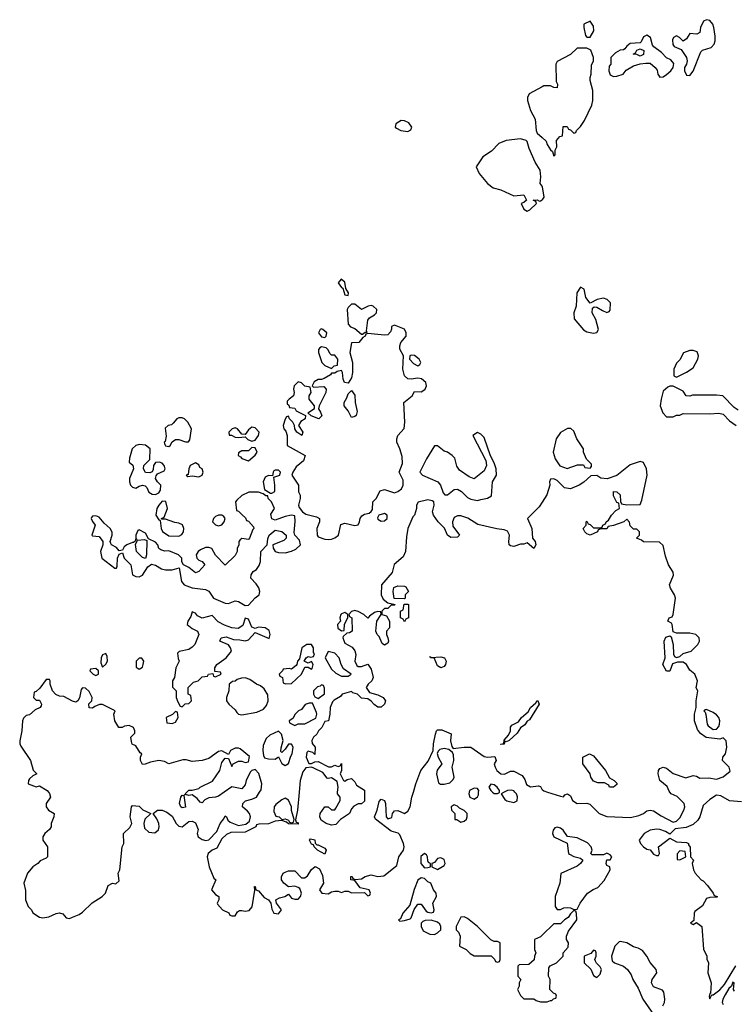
# Model space of a CAD drawing. Header units: inches. Extents: x 2221774 to 2440637, y 201306 to 357559.
# Tile 160 of 245: x 2376851 to 2381158, y 238720 to 244658. Entities that reach past the tile are written whole.
import ezdxf

# ---------------------------------------------------------------- set-up
doc = ezdxf.new("R2010")
doc.units = ezdxf.units.IN
doc.header["$MEASUREMENT"] = 0
for name, color, linetype in [('C3273', 7, 'Continuous'), ('C3274', 7, 'Continuous'), ('C3283', 7, 'Continuous'), ('C3284', 7, 'Continuous')]:
    doc.layers.add(name, color=color, linetype=linetype)

msp = doc.modelspace()

# ---------------------------------------------------------------- linework, layer by layer
at = {"layer": 'C3273', "color": 5, "elevation": 40}
for points in [[(2377023.5, 240000), (2377030.5, 239990.5), (2377036, 239970), (2377010.8, 239930), (2377010.8, 239910), (2377024.7, 239890), (2377058, 239870), (2377056, 239850), (2377040.7, 239810), (2377040.7, 239790), (2377030, 239774), (2377002.8, 239750), (2376991, 239730), (2376991, 239710), (2377018, 239670), (2377018, 239610), (2377010, 239602), (2376974.4, 239585.6), (2376961, 239570), (2376930.8, 239550), (2376897.3, 239510), (2376876, 239450), (2376886, 239406), (2376885.5, 239350), (2376902, 239310), (2376921, 239290), (2376930, 239272), (2376970, 239246), (2376990, 239241), (2377027.1, 239247.1), (2377070, 239266.8), (2377090.8, 239270.8), (2377110, 239264.7), (2377130, 239242), (2377150, 239238), (2377170, 239244.7), (2377210, 239261), (2377230, 239274.8), (2377287.6, 239332.4), (2377348.7, 239370), (2377368.7, 239390), (2377383.7, 239436.3), (2377410, 239451), (2377430, 239447.3), (2377450, 239464.7), (2377444, 239510), (2377454, 239530), (2377468.7, 239670), (2377478, 239690), (2377477.2, 239750), (2377514.2, 239785.8), (2377526, 239810), (2377516, 239850), (2377524, 239910), (2377530, 239918), (2377570, 239914), (2377592.8, 239892.8), (2377642, 239870), (2377604.1, 239835.9), (2377599.3, 239810), (2377602.8, 239782.8), (2377630, 239757.3), (2377666.3, 239753.7), (2377687.2, 239772.8), (2377692.3, 239790), (2377689.6, 239810), (2377677.7, 239837.7), (2377655.3, 239870), (2377682, 239890), (2377710, 239890.5), (2377738.4, 239878.4), (2377770, 239854.8), (2377793.4, 239810), (2377810, 239793.4), (2377830, 239790.6), (2377870, 239822), (2377890, 239824), (2377910, 239814.8), (2377926, 239774), (2377920.7, 239750), (2377927.3, 239730), (2377950, 239714), (2377972.9, 239707.1), (2377990, 239711), (2378038.9, 239761.1), (2378059, 239810), (2378082, 239838), (2378090, 239856), (2378098, 239850), (2378104.7, 239830), (2378118.5, 239818.5), (2378170, 239797.3), (2378214, 239806), (2378235.3, 239824.7), (2378242.7, 239850), (2378236, 239870), (2378224.8, 239884.8), (2378193.2, 239910), (2378196, 239930), (2378212, 239948), (2378250, 239957.1), (2378277.2, 239970), (2378296.8, 240000)], [(2378084.1, 240000), (2378050, 239976), (2378030, 239969.4), (2377990, 239966), (2377966.4, 239953.6), (2377950, 239934), (2377939, 239939), (2377921.2, 239961.2), (2377890, 239982.7), (2377870, 239979), (2377850, 239986), (2377842, 239982), (2377858.8, 240000)], [(2378535.3, 240000), (2378526, 239890), (2378512.7, 239832.7), (2378518, 239818), (2378530, 239814), (2378530, 239806), (2378470, 239808.7), (2378458, 239818), (2378430, 239828), (2378390, 239824), (2378350, 239809), (2378292.7, 239807.3), (2378278, 239802), (2378274, 239790), (2378210, 239759), (2378124, 239756), (2378096.9, 239743.1), (2378070, 239718), (2378038, 239662), (2378010, 239648.7), (2377986, 239630), (2377981, 239610), (2377992, 239550), (2378021, 239481), (2378032, 239470), (2378006, 239410), (2378030, 239382), (2378052, 239370), (2378052, 239350), (2378042, 239330), (2378043.6, 239323.6), (2378074, 239290), (2378111.6, 239271.6), (2378118, 239258), (2378130, 239254), (2378150, 239254), (2378163.1, 239276.9), (2378175.3, 239284.7), (2378190, 239286), (2378210, 239280.7), (2378234.2, 239285.8), (2378251.7, 239308.3), (2378268, 239408), (2378266, 239430), (2378270, 239431), (2378274, 239410), (2378290, 239404.7), (2378324.9, 239364.9), (2378351.3, 239350), (2378364.7, 239330), (2378370, 239294), (2378382, 239270), (2378410, 239264.7), (2378428, 239290), (2378398, 239330), (2378395.3, 239350), (2378417.5, 239362.5), (2378449.2, 239370.8), (2378470, 239384.7), (2378490, 239361), (2378510, 239354), (2378530, 239354), (2378543.7, 239370), (2378549.5, 239390), (2378538.4, 239418.4), (2378530, 239425.2), (2378510, 239433.2), (2378470, 239428), (2378442, 239450), (2378428, 239470), (2378428.7, 239488.7), (2378439, 239510), (2378450, 239517.3), (2378470, 239524), (2378510, 239524.7), (2378550, 239482), (2378570, 239482), (2378584.7, 239495.3), (2378610, 239532), (2378631.6, 239551.6), (2378656.9, 239536.9), (2378676.9, 239496.9), (2378682, 239450), (2378658, 239410), (2378671.1, 239391.1), (2378710, 239386.8), (2378730, 239398), (2378750, 239402), (2378770, 239402), (2378790, 239394), (2378810, 239402), (2378830, 239402), (2378850, 239392), (2378930, 239394), (2378950, 239374), (2378962, 239378), (2378966, 239390), (2378958, 239410), (2378902, 239422), (2378870, 239466), (2378846, 239470), (2378846, 239490), (2378854, 239490), (2378858, 239478), (2378872, 239472), (2378910, 239476.3), (2378933.2, 239490), (2378970, 239500.3), (2379010, 239490.3), (2379046.1, 239493.9), (2379123.7, 239556.3), (2379136.9, 239610), (2379165.1, 239650), (2379168.3, 239670), (2379163.5, 239690), (2379141.6, 239741.6), (2379132.3, 239752.3), (2379090, 239765.1), (2378996, 239836), (2378988.7, 239850), (2379006, 239890), (2379016.5, 239943.5), (2379030, 239957.3), (2379050.5, 239950), (2379055.5, 239930), (2379058.8, 239850), (2379070, 239838.8), (2379094, 239846), (2379098, 239870), (2379110, 239886.8), (2379130, 239888), (2379170, 239870.7), (2379190, 239884.7), (2379205.1, 239910), (2379215.1, 239970), (2379223.7, 240000)], [(2378930, 240000), (2378930, 239946), (2378911.6, 239928.4), (2378890, 239928), (2378865.4, 239914.6), (2378850, 239898), (2378838, 239870), (2378785.4, 239834.6), (2378756.3, 239803.7), (2378730, 239801.2), (2378698, 239810), (2378668.7, 239830), (2378659, 239850), (2378661.2, 239870), (2378690, 239911.3), (2378710, 239911), (2378730, 239892), (2378750, 239892), (2378757.2, 239902.8), (2378782, 239950), (2378782, 239970), (2378766, 239990), (2378766.9, 240000)], [(2379560, 240000), (2379558, 239990), (2379564.7, 239970), (2379590, 239958), (2379610, 239972), (2379616, 239984), (2379616.7, 240000)], [(2379701.3, 240000), (2379710, 239991.3), (2379730, 239992), (2379742, 239998), (2379742, 240000)], [(2379771.7, 240000), (2379752, 239990), (2379775.2, 239955.2), (2379786.2, 239946.2), (2379830, 239937.1), (2379850, 239946.8), (2379851.5, 239971.5), (2379844.5, 239990), (2379835.8, 240000)], [(2380000, 239136), (2379990, 239126), (2379954, 239110), (2379954, 239050), (2379962, 239030), (2379954, 239010), (2379952.7, 238987.3), (2379919.6, 238960.4), (2379862, 238958), (2379854, 238950), (2379854, 238890), (2379872, 238870), (2379862, 238850), (2379862, 238830), (2379852, 238810), (2379870, 238774), (2379890, 238754), (2379950, 238754), (2379963.6, 238743.6), (2379990, 238734), (2380000, 238734)]]:
    msp.add_lwpolyline(points, dxfattribs=at)
for points in [[(2377830, 239904), (2377822, 239910), (2377814, 239930), (2377822, 239970), (2377830, 239982), (2377839.6, 239979.6), (2377850, 239908.7)], [(2378450, 239962.7), (2378430, 239952.7), (2378395.3, 239924.7), (2378385.5, 239910), (2378382.5, 239882.5), (2378394.8, 239854.8), (2378414, 239850), (2378430, 239834), (2378450, 239838), (2378471.3, 239831.3), (2378478, 239818), (2378490, 239814), (2378502, 239818), (2378506, 239834), (2378489.5, 239889.5), (2378489.4, 239910), (2378471.9, 239951.9)], [(2379470, 239922), (2379452, 239910), (2379454, 239890), (2379474, 239870), (2379474, 239834), (2379486, 239834), (2379510, 239818), (2379530, 239824.7), (2379543.1, 239836.9), (2379548.7, 239850), (2379548, 239870), (2379530, 239888), (2379502, 239902), (2379490, 239914)], [(2378642, 239682), (2378650, 239682), (2378690, 239662), (2378698, 239650), (2378690, 239626), (2378646, 239650), (2378626, 239670), (2378622, 239682), (2378610, 239686), (2378598, 239710), (2378603.1, 239716.9), (2378630, 239711), (2378631.6, 239691.6)], [(2379290, 239628.7), (2379268, 239612), (2379267.7, 239570), (2379290, 239542.8), (2379310, 239546), (2379326, 239550), (2379326, 239570), (2379315.3, 239575.3), (2379310, 239586), (2379308.7, 239610), (2379302, 239622)], [(2379390, 239604), (2379370, 239599), (2379350, 239575.3), (2379334, 239570), (2379334, 239550), (2379370, 239532), (2379390, 239544.7), (2379410, 239558), (2379416, 239570), (2379410, 239594)], [(2379270, 239482.7), (2379250, 239469.3), (2379227.5, 239412.5), (2379201.4, 239318.6), (2379160.7, 239270), (2379145.4, 239234.6), (2379134, 239230), (2379142, 239222), (2379170, 239224.7), (2379204, 239236), (2379210, 239242), (2379229, 239291), (2379250, 239324.7), (2379270, 239324.7), (2379301.1, 239281.1), (2379310, 239274.8), (2379330, 239270.8), (2379344, 239276), (2379349.2, 239290), (2379340.9, 239330), (2379364, 239370), (2379361.2, 239390), (2379345.2, 239410), (2379328.7, 239450), (2379310, 239459.3), (2379290, 239479)], [(2379330, 239226.6), (2379294, 239226), (2379279.8, 239220.2), (2379271, 239210), (2379270.7, 239190), (2379283.4, 239163.4), (2379323, 239143), (2379350, 239141), (2379369.3, 239150.7), (2379388.7, 239170), (2379389, 239190), (2379384, 239204), (2379370, 239215.3)], [(2379530, 239248), (2379510, 239246), (2379482, 239190), (2379482, 239170), (2379495.3, 239155.3), (2379504.7, 239130), (2379502, 239070), (2379542, 239050), (2379566.4, 239026.4), (2379590, 239012), (2379691.6, 239011.6), (2379712.7, 238992.7), (2379718, 238978), (2379730, 238974), (2379742, 238978), (2379746, 238990), (2379746, 239090), (2379730, 239098), (2379710, 239098), (2379690, 239108), (2379610, 239188.7), (2379550, 239238)]]:
    msp.add_lwpolyline(points, close=True, dxfattribs=at)
at = {"layer": 'C3274', "color": 5, "elevation": 40}
for points in [[(2380000, 244252.5), (2379922, 244210), (2379911, 244189), (2379910.8, 244170), (2379928.9, 244110), (2379958.7, 244058.7), (2379964.7, 243990), (2379970, 243974), (2380000, 243946.7)], [(2380000, 243653), (2379988.7, 243670), (2379992.3, 243710), (2379987.3, 243750), (2379958.3, 243798.3), (2379921.1, 243881.1), (2379910, 243922.7), (2379903.7, 243930), (2379870, 243939.7), (2379782, 243930), (2379738, 243910), (2379694.4, 243865.6), (2379642, 243830), (2379602, 243770), (2379621, 243730), (2379670.5, 243670.5), (2379703.8, 243643.8), (2379750.7, 243630.7), (2379830, 243596), (2379890, 243602), (2379904.7, 243570), (2379890, 243555.3), (2379874, 243550), (2379890, 243514), (2379910, 243502), (2379926, 243510), (2379966, 243550), (2379962, 243562), (2379946, 243570), (2379970, 243572), (2379983.6, 243563.6), (2379990, 243564.7), (2380000, 243571.9)], [(2380000, 241749), (2379981, 241719), (2379912, 241650), (2379938, 241590), (2379941, 241530), (2379957.3, 241510), (2379962, 241490), (2379950, 241468), (2379910, 241502), (2379890, 241495.3), (2379870, 241495.3), (2379830, 241481.2), (2379810, 241484), (2379802, 241490), (2379799, 241510), (2379803.7, 241550), (2379790, 241572.7), (2379770, 241581.6), (2379726.8, 241586.8), (2379612.7, 241612.7), (2379551.9, 241651.9), (2379510, 241666.6), (2379490, 241666.6), (2379470, 241656), (2379460.4, 241630), (2379462.4, 241602.4), (2379502, 241550), (2379490, 241538), (2379450, 241535.3), (2379429.4, 241549.4), (2379411.9, 241591.9), (2379372.7, 241630), (2379344, 241670), (2379339, 241690), (2379348, 241730), (2379346, 241750), (2379336.4, 241756.4), (2379310, 241762), (2379251.6, 241748.4), (2379242, 241730), (2379242, 241710), (2379231.3, 241670), (2379220.7, 241659.3), (2379190.7, 241589.3), (2379181.4, 241538.6), (2379175.5, 241450), (2379162.5, 241417.5), (2379108.8, 241371.2), (2379096.7, 241323.3), (2379030.7, 241249.3), (2379028.7, 241188.7), (2379042.4, 241162.4), (2379070, 241142), (2379114, 241130), (2379110, 241126), (2379090, 241126), (2379070, 241106), (2379050, 241106), (2379034, 241090), (2379034, 241070), (2379062, 241062), (2379080.5, 241030), (2379079.1, 240990), (2379061, 240970), (2379061, 240950), (2379070.5, 240930.5), (2379074, 240910), (2379070, 240898), (2379050, 240885.2), (2379036, 240896), (2379018, 240938), (2379006, 240950), (2378998, 240970), (2379004, 241030), (2379028.7, 241070), (2379027.3, 241087.3), (2379010, 241088.7), (2378990, 241082), (2378959.6, 241060.4), (2378950, 241048), (2378926, 241070), (2378890, 241088.7), (2378870, 241094), (2378851.6, 241088.4), (2378834, 241070), (2378838, 241058), (2378852, 241050), (2378854, 240970), (2378839.6, 240960.4), (2378822, 240958), (2378801.4, 240938.6), (2378798.8, 240930), (2378810, 240898), (2378854.4, 240874.4), (2378870.7, 240850.7), (2378876, 240830), (2378871, 240790), (2378883.5, 240763.5), (2378890, 240758), (2378910, 240758), (2378950, 240772), (2378970, 240742), (2378980.5, 240690), (2378973, 240670), (2378950.7, 240650), (2378938.8, 240630), (2378959.8, 240599.8), (2379010, 240586.4), (2379042, 240570), (2379056.3, 240550), (2379050.6, 240529.4), (2379030, 240512.7), (2379010, 240512.7), (2378987, 240527), (2378970, 240548.7), (2378950, 240562), (2378910, 240566), (2378886, 240590), (2378858, 240598), (2378850, 240606), (2378794, 240590), (2378783.6, 240576.4), (2378746, 240554), (2378736.9, 240543.1), (2378722, 240510), (2378721, 240470), (2378712, 240430), (2378690, 240426), (2378671.3, 240390), (2378651.3, 240370), (2378642, 240350), (2378622, 240330), (2378612, 240310), (2378612.7, 240292.7), (2378630.8, 240270.8), (2378630, 240226), (2378618, 240238), (2378590, 240246), (2378582, 240238), (2378578, 240210), (2378592.7, 240172.7), (2378610, 240172), (2378630, 240182), (2378650, 240184.7), (2378712.7, 240152.7), (2378730, 240152), (2378750, 240162), (2378770, 240154), (2378782, 240158), (2378790, 240172), (2378791.3, 240130), (2378782, 240110), (2378802, 240070), (2378810, 240064.7), (2378824, 240076), (2378850, 240082), (2378870, 240062), (2378881.1, 240041.1), (2378930, 240011), (2378930, 240000)], [(2377858.8, 240000), (2377870, 240012), (2377890, 240011.3), (2377930, 240021), (2377939, 240030), (2378013.4, 240066.6), (2378058, 240130), (2378070, 240178), (2378090, 240204.7), (2378110, 240202), (2378130, 240154), (2378138, 240170), (2378170, 240186), (2378190, 240186), (2378210, 240178), (2378230, 240182), (2378235.1, 240215.1), (2378180.2, 240260.2), (2378170, 240265.2), (2378150, 240265.2), (2378122, 240250), (2378110, 240226), (2378068.4, 240248.4), (2378050, 240244), (2377990, 240202.7), (2377950, 240189.6), (2377890, 240184), (2377854.6, 240194.6), (2377834.6, 240194.6), (2377750, 240169.5), (2377723.7, 240183.7), (2377690, 240189.4), (2377638.8, 240181.2), (2377608, 240168), (2377590, 240166), (2377578, 240190), (2377578, 240210), (2377586, 240230), (2377576.4, 240236.4), (2377550, 240278), (2377529.2, 240289.2), (2377524.7, 240304.7), (2377521.2, 240330), (2377544, 240356), (2377545.2, 240370), (2377537.2, 240390), (2377510, 240402), (2377483.4, 240396.6), (2377468.7, 240388.7), (2377448.9, 240388.9), (2377424, 240430), (2377418, 240470), (2377426, 240490), (2377350, 240528), (2377332.7, 240527.3), (2377303.6, 240516.4), (2377290, 240506), (2377270, 240508), (2377268.4, 240531.6), (2377286, 240550), (2377288, 240570), (2377270, 240606), (2377247.3, 240627.3), (2377230, 240628), (2377222, 240618), (2377211.6, 240568.4), (2377202, 240550), (2377190, 240542), (2377170, 240548), (2377116.4, 240576.4), (2377090, 240578), (2377068.9, 240588.9), (2377048, 240610), (2377035.3, 240650), (2377035.3, 240670), (2377030, 240678), (2377010, 240678), (2376972.7, 240627.3), (2376950, 240606), (2376938, 240602), (2376934, 240570), (2376950, 240554), (2376970, 240554), (2376982, 240530), (2376979.6, 240520.4), (2376974, 240510), (2376944, 240496), (2376910, 240466), (2376890, 240461.2), (2376873.7, 240446.3), (2376867.7, 240430), (2376864, 240370), (2376850.9, 240309.1), (2376850.8, 240290), (2376856.8, 240276.8), (2376916, 240190), (2376931, 240131), (2376954, 240110), (2376930, 240098), (2376910, 240079), (2376904, 240070), (2376902.8, 240050), (2376950, 240031), (2376970, 240038), (2377016, 240010), (2377023.5, 240000)], [(2379223.7, 240000), (2379238, 240050), (2379269.6, 240130), (2379312.9, 240187.1), (2379343.7, 240250), (2379344.5, 240290), (2379356.9, 240350), (2379363.7, 240370), (2379370, 240374.9), (2379394.3, 240374.3), (2379451.1, 240351.1), (2379448, 240308), (2379454.8, 240274.8), (2379462.8, 240262.8), (2379530, 240271), (2379570, 240270.6), (2379650, 240213.4), (2379670, 240210.6), (2379714, 240214), (2379722, 240190), (2379711.3, 240170), (2379716, 240150), (2379726, 240130), (2379750, 240110.7), (2379772.3, 240107.7), (2379810, 240126), (2379830, 240126.8), (2379878.8, 240098.8), (2379895.2, 240075.2), (2379905.5, 240045.5), (2379930, 240031), (2379978, 240038), (2379990, 240034), (2379998, 240018), (2380000, 240016.1)], [(2378296.8, 240000), (2378306, 240014), (2378309.4, 240050), (2378292.7, 240112.7), (2378270, 240135.3), (2378250, 240129), (2378240.5, 240119.5), (2378216.3, 240070), (2378210, 240044), (2378190, 240019.5), (2378130, 240032.3), (2378084.1, 240000)], [(2378766.9, 240000), (2378769.5, 240030), (2378764, 240064), (2378730, 240086.6), (2378710, 240081.2), (2378703.7, 240083.7), (2378677.5, 240117.5), (2378624.1, 240144.1), (2378610, 240149.3), (2378574.8, 240145.2), (2378557.5, 240122.5), (2378541.3, 240070), (2378535.3, 240000)], [(2379616.7, 240000), (2379617.2, 240010), (2379610, 240022), (2379590, 240024), (2379562, 240010), (2379560, 240000)], [(2379742, 240000), (2379742, 240010), (2379728.7, 240030), (2379710, 240044), (2379690, 240048), (2379678, 240030), (2379691.3, 240010), (2379701.3, 240000)], [(2379835.8, 240000), (2379830, 240006.6), (2379812.3, 240012.3), (2379790.5, 240009.5), (2379771.7, 240000)]]:
    msp.add_lwpolyline(points, dxfattribs=at)
for points in [[(2379150, 244049.6), (2379118.8, 244030), (2379114.8, 244010), (2379122.8, 244002.8), (2379148.9, 243988.9), (2379190, 243982.4), (2379207.5, 243992.5), (2379214, 244010), (2379196.4, 244036.4), (2379170, 244047.8)], [(2378787.5, 243092.5), (2378770.8, 243070), (2378790, 243042.8), (2378798.5, 243038.5), (2378810, 242998), (2378830, 242994), (2378832.7, 243010), (2378816.5, 243036.5), (2378810, 243074)], [(2378870, 242942), (2378850, 242942), (2378830, 242922), (2378824.9, 242910), (2378830, 242822), (2378844.5, 242804.5), (2378870, 242796), (2378910, 242762), (2378918, 242762), (2378934, 242774), (2378946, 242774), (2378942, 242782), (2378950, 242844.7), (2378959.5, 242860.5), (2378990, 242878), (2379002, 242890), (2379004, 242910), (2378982, 242930), (2378970, 242934), (2378952, 242930), (2378910, 242909)], [(2379110, 242815.3), (2379092, 242808), (2379092, 242792), (2379085.4, 242774.6), (2379070, 242758), (2379050, 242755.3), (2378950, 242766), (2378938, 242762), (2378934, 242750), (2378919.6, 242740.4), (2378894, 242710), (2378850, 242708), (2378841.6, 242650), (2378856.3, 242590), (2378857.3, 242530), (2378850, 242498), (2378830, 242466), (2378808.7, 242470), (2378801.2, 242490), (2378797.2, 242530), (2378790, 242542), (2378763.6, 242536.4), (2378750, 242526), (2378730, 242526), (2378723.6, 242516.4), (2378686.4, 242493.6), (2378670, 242488), (2378650, 242488), (2378625.4, 242474.6), (2378614, 242450), (2378622, 242442), (2378684.7, 242444.7), (2378698, 242430), (2378696, 242410), (2378656, 242330), (2378651.3, 242310), (2378664.7, 242290), (2378671, 242269), (2378654, 242250), (2378608.4, 242268.4), (2378587.3, 242287.3), (2378627.3, 242312.7), (2378628, 242330), (2378595.3, 242370), (2378595.3, 242390), (2378608, 242410), (2378602, 242442), (2378570, 242448), (2378550, 242468), (2378530, 242474), (2378506, 242450), (2378501, 242430), (2378504.7, 242410), (2378502, 242390), (2378474, 242370), (2378463.6, 242356.4), (2378462, 242342), (2378472.7, 242332.7), (2378478, 242318), (2378510, 242314), (2378518, 242298), (2378574, 242270), (2378572, 242250), (2378545.4, 242234.6), (2378531.3, 242210), (2378558, 242170), (2378550.7, 242149.3), (2378522, 242170), (2378508.7, 242190), (2378508, 242210), (2378498, 242230), (2378478, 242250), (2378470, 242266), (2378458, 242262), (2378450, 242248), (2378438.8, 242210), (2378442.8, 242190), (2378455.5, 242175.5), (2378462, 242150), (2378462, 242090), (2378572, 242030), (2378562, 241998), (2378518, 241962), (2378498, 241930), (2378492, 241910), (2378532, 241850), (2378531.3, 241810), (2378542, 241790), (2378542, 241770), (2378531, 241730), (2378535.3, 241715.3), (2378556.3, 241690), (2378576.1, 241676.1), (2378639.5, 241659.5), (2378658, 241650), (2378658.8, 241630), (2378642.4, 241590), (2378643, 241550), (2378650, 241538.8), (2378690, 241524.9), (2378710, 241522), (2378730, 241525.5), (2378750, 241533), (2378772.3, 241550), (2378787.3, 241612.7), (2378810, 241622), (2378870, 241607.7), (2378890, 241612), (2378899, 241630), (2378902, 241650), (2378913.6, 241666.4), (2378930, 241676), (2378958, 241682), (2378970, 241691.3), (2378977, 241703), (2378979, 241750), (2378999.3, 241770), (2379024.1, 241815.9), (2379050, 241824.9), (2379110, 241804.9), (2379130, 241812.7), (2379151.2, 241828.8), (2379162.4, 241850), (2379161.7, 241881.7), (2379137.2, 241930), (2379158, 241982), (2379156, 242024), (2379142.7, 242070), (2379124, 242110), (2379124, 242130), (2379129.2, 242150), (2379167.2, 242192.8), (2379172, 242230), (2379165.2, 242350), (2379217.2, 242390), (2379230, 242414.8), (2379270, 242414), (2379280.9, 242419.1), (2379295.3, 242430), (2379302, 242450), (2379299, 242470), (2379271.9, 242491.9), (2379250, 242495.1), (2379210, 242489.3), (2379190, 242492.7), (2379169.4, 242509.4), (2379159.3, 242550), (2379164, 242630), (2379142.7, 242670), (2379141.2, 242690), (2379148.7, 242710), (2379179.3, 242750), (2379180.9, 242770), (2379170, 242792.3)], [(2378670, 242793.2), (2378662, 242790), (2378651.3, 242770), (2378670, 242744.7), (2378690, 242742), (2378698, 242750), (2378702, 242770), (2378678, 242790)], [(2378670, 242684), (2378660.7, 242679.3), (2378651, 242669), (2378650.8, 242650), (2378672, 242590), (2378690, 242572), (2378730, 242554), (2378746, 242570), (2378766, 242574), (2378768.7, 242610), (2378750, 242635.3), (2378730, 242635.3), (2378722, 242642), (2378708.9, 242668.9), (2378698, 242678)], [(2379210, 242634), (2379202, 242630), (2379201, 242610), (2379224.9, 242584.9), (2379250, 242570.8), (2379262, 242578), (2379269.2, 242590), (2379259.5, 242610), (2379230, 242632.3)], [(2378850, 242259), (2378830, 242298), (2378806, 242330), (2378806, 242350), (2378822.7, 242377.3), (2378830, 242402), (2378850, 242422), (2378870, 242394), (2378873.4, 242350), (2378885.4, 242294.6), (2378878, 242270), (2378870, 242264)], [(2377830, 242257), (2377810, 242256.2), (2377798.8, 242250), (2377776.3, 242223.7), (2377764.9, 242215.1), (2377744.7, 242210), (2377726.6, 242193.4), (2377734.4, 242145.6), (2377726.8, 242113.2), (2377722, 242110), (2377724.7, 242095.3), (2377730, 242088), (2377750, 242084.7), (2377758, 242090), (2377768.9, 242111.1), (2377790, 242126), (2377810, 242126), (2377850, 242111.3), (2377868, 242112), (2377876.4, 242123.6), (2377886, 242190), (2377865.2, 242230), (2377844, 242250)], [(2378250, 242201.2), (2378230, 242184), (2378210, 242155.3), (2378190, 242158), (2378164, 242190), (2378150, 242196.2), (2378131.3, 242190), (2378111.3, 242170), (2378112.7, 242152.7), (2378127.3, 242152.7), (2378150, 242140.7), (2378170, 242138), (2378210, 242142), (2378226, 242126), (2378250, 242116), (2378270, 242121), (2378289.4, 242150), (2378294.5, 242170), (2378270, 242197.2)], [(2379610, 242168), (2379582, 242150), (2379659.6, 241999.6), (2379664.7, 241970), (2379650, 241938), (2379590, 241888), (2379560.2, 241900.2), (2379500.9, 241940.9), (2379485.6, 241965.6), (2379472.9, 242012.9), (2379458, 242030), (2379428.9, 242048.9), (2379410, 242055.3), (2379370, 242088), (2379350, 242088), (2379302.8, 242010), (2379262, 241930), (2379278, 241910), (2379370.4, 241870.4), (2379386.8, 241850), (2379403.6, 241803.6), (2379412.7, 241792.7), (2379430, 241792), (2379470, 241824.7), (2379490, 241826.8), (2379513.4, 241813.4), (2379550, 241776), (2379570, 241766), (2379610, 241758), (2379630, 241764.7), (2379670, 241772), (2379694, 241786), (2379701.2, 241870), (2379724, 241910), (2379722, 241950), (2379710, 241986), (2379688, 242028), (2379650, 242138), (2379630, 242158)], [(2377570, 242096), (2377550, 242089.6), (2377528.5, 242070), (2377513.2, 242013.2), (2377511, 241990), (2377532.1, 241972.1), (2377537.1, 241950), (2377512.7, 241890), (2377512.4, 241870), (2377519.3, 241850), (2377530, 241839.3), (2377550, 241832.2), (2377570, 241844.9), (2377590, 241850.3), (2377607.5, 241847.5), (2377617.2, 241837.2), (2377630, 241808.5), (2377650, 241795.6), (2377670, 241794.9), (2377690, 241804), (2377698.8, 241821.2), (2377701.7, 241850), (2377681.3, 241870), (2377669.6, 241890), (2377672.6, 241907.4), (2377681.6, 241918.4), (2377722, 241938), (2377727.3, 241950), (2377721.3, 241970), (2377710, 241983.6), (2377694, 241990), (2377670, 241986.3), (2377656.9, 241970), (2377655.2, 241944.8), (2377648.9, 241931.1), (2377636, 241924), (2377610, 241927.8), (2377596.1, 241950), (2377599.2, 241970), (2377635.2, 242004.8), (2377636.2, 242070), (2377610, 242091.3)], [(2378250, 242078), (2378230, 242058), (2378190, 242058), (2378170, 242046), (2378167.7, 242030), (2378182, 242022), (2378190, 242011.3), (2378230, 241998), (2378270, 242031.3), (2378281.2, 242050), (2378270, 242075.3)], [(2377910, 241986), (2377879.1, 241970), (2377870.8, 241950), (2377866, 241914), (2377854, 241910), (2377863.6, 241903.6), (2377890, 241907.3), (2377930, 241900.7), (2377950, 241911.3), (2377956.2, 241930), (2377950, 241948.7), (2377937.2, 241957.2), (2377930, 241974)], [(2378410, 241942), (2378390, 241942), (2378383.5, 241936.5), (2378378, 241930), (2378374, 241906), (2378350, 241908.7), (2378330, 241898), (2378318.8, 241870), (2378325.4, 241825.4), (2378362, 241802), (2378370, 241802), (2378388, 241812), (2378389, 241850), (2378382, 241898), (2378418, 241910), (2378422, 241930)], [(2378290, 241808.7), (2378231.6, 241808.4), (2378190, 241788), (2378159.6, 241760.4), (2378152, 241750), (2378158, 241698), (2378170, 241694), (2378192.7, 241672.7), (2378212.7, 241652.7), (2378218, 241638), (2378230, 241634), (2378259.6, 241599.6), (2378262, 241590), (2378256, 241584), (2378236, 241530), (2378230, 241522), (2378190, 241528), (2378179.6, 241520.4), (2378172, 241510), (2378171.6, 241488.4), (2378162, 241470), (2378162, 241450), (2378150, 241426), (2378090, 241368), (2378030, 241428), (2378008.9, 241468.9), (2377990, 241475.3), (2377970, 241474), (2377940.3, 241459.7), (2377926.8, 241450), (2377914.8, 241430), (2377918.8, 241410), (2377930, 241398.8), (2377951.3, 241390), (2377966, 241370), (2377930.7, 241329.3), (2377910, 241321.2), (2377870, 241354), (2377838, 241370), (2377828.4, 241388.4), (2377828, 241410), (2377808, 241430), (2377750, 241454), (2377726.4, 241453.6), (2377700.7, 241460.7), (2377689.5, 241469.5), (2377683.7, 241490), (2377670, 241506), (2377627.3, 241527.3), (2377610, 241562), (2377570, 241582), (2377562, 241578), (2377550.8, 241550), (2377551.1, 241531.1), (2377558, 241522), (2377550, 241526), (2377547.1, 241512.9), (2377536, 241504), (2377530, 241505.2), (2377496, 241490), (2377481.4, 241478.6), (2377470, 241458), (2377450, 241455.3), (2377434.8, 241474.8), (2377404, 241490), (2377399.3, 241499.3), (2377396, 241510), (2377407.8, 241550), (2377407.6, 241567.6), (2377396, 241590), (2377360.8, 241620.8), (2377330, 241657.2), (2377310, 241666), (2377290, 241664), (2377284.4, 241655.6), (2377282, 241650), (2377290, 241631.3), (2377304.9, 241610), (2377286, 241550), (2377290, 241546), (2377330, 241540.7), (2377352, 241510), (2377351.3, 241490), (2377337.1, 241450), (2377346.7, 241410), (2377424.7, 241350), (2377434, 241350), (2377438.6, 241361.4), (2377440.9, 241410), (2377450, 241434), (2377470, 241442), (2377480.7, 241410), (2377520.5, 241370), (2377531, 241310), (2377550, 241299.1), (2377570, 241298), (2377591.5, 241308.5), (2377622.7, 241357.3), (2377646, 241374), (2377670, 241368.2), (2377705.4, 241345.4), (2377730, 241340.4), (2377770, 241340.7), (2377811.6, 241351.6), (2377826.8, 241270), (2377842, 241250), (2377890, 241230.7), (2377970, 241222), (2377991.1, 241211.1), (2378018.8, 241170), (2378090, 241139.1), (2378110, 241137.1), (2378150, 241152.7), (2378170, 241148.4), (2378210, 241124.4), (2378230, 241127.7), (2378270, 241170.6), (2378295.1, 241190), (2378298, 241210), (2378291.7, 241231.7), (2378276.6, 241256.6), (2378244, 241290), (2378245.2, 241310), (2378259, 241330), (2378278.4, 241341.6), (2378294.7, 241365.3), (2378301.3, 241390), (2378304.5, 241450), (2378342, 241490), (2378346, 241526), (2378354.5, 241550), (2378390, 241579.3), (2378430, 241572), (2378457.1, 241550), (2378456.4, 241530), (2378443.6, 241516.4), (2378376, 241490), (2378378.8, 241470), (2378390, 241451.3), (2378410, 241444), (2378450, 241443), (2378490, 241452.4), (2378515.4, 241464.6), (2378542.9, 241490), (2378538.2, 241518.2), (2378509.4, 241550), (2378504.4, 241564.4), (2378512, 241632), (2378510, 241666), (2378490, 241669), (2378450, 241662), (2378390, 241639), (2378370, 241648), (2378365.2, 241674.8), (2378386, 241710), (2378368, 241750), (2378348, 241770), (2378346, 241786), (2378334, 241786), (2378319, 241799)], [(2377710, 241753.2), (2377689, 241731), (2377677.6, 241710), (2377670.7, 241670.7), (2377690, 241642), (2377698, 241638), (2377702.8, 241590), (2377710.6, 241570.6), (2377750, 241544.9), (2377810, 241542.8), (2377827.2, 241552.8), (2377838, 241570), (2377839.5, 241590), (2377831.4, 241611.4), (2377810, 241622), (2377784.9, 241624.9), (2377730, 241645.2), (2377706, 241646), (2377706, 241650), (2377722, 241658), (2377741.6, 241710), (2377731.4, 241751.4)], [(2378070, 241668.7), (2378050, 241668.7), (2378030, 241662), (2378018, 241650), (2378012, 241630), (2378031.1, 241611.1), (2378050, 241604.7), (2378070, 241611.3), (2378084, 241630), (2378088.7, 241650), (2378082, 241662)], [(2379050, 241679.5), (2379016, 241670), (2379007.3, 241652.7), (2379010, 241644.7), (2379030, 241634), (2379050, 241636.3), (2379066, 241650), (2379065.2, 241670)], [(2377610, 241409.2), (2377590, 241414), (2377555.1, 241450), (2377548, 241492), (2377560.2, 241519.8), (2377603.6, 241523.6), (2377616.9, 241516.9), (2377616, 241430)], [(2379170, 241166), (2379108, 241168), (2379102.7, 241210), (2379106.8, 241233.2), (2379130, 241242.8), (2379170, 241242), (2379178, 241238), (2379194, 241210), (2379174, 241190), (2379174, 241170)], [(2379170, 241026), (2379162, 241042), (2379146, 241050), (2379146, 241090), (2379162, 241098), (2379167.3, 241132.7), (2379190, 241134), (2379194, 241130), (2379194, 241050), (2379178, 241042)], [(2377890, 241086), (2377882, 241058), (2377864.7, 241030), (2377861, 241010), (2377890, 240986), (2377922, 240970), (2377931.3, 240950), (2377906, 240890), (2377890, 240874), (2377870, 240859), (2377812, 240848), (2377802, 240838), (2377805.4, 240805.4), (2377812, 240790), (2377792, 240750), (2377784.7, 240690), (2377772, 240670), (2377772.7, 240632.7), (2377794, 240610), (2377794, 240570), (2377803.6, 240543.6), (2377818, 240518), (2377830, 240514), (2377847.3, 240532.7), (2377870, 240534), (2377886, 240550), (2377882, 240582), (2377866, 240590), (2377866, 240630), (2377898, 240662), (2377926, 240670), (2377950, 240694), (2377982, 240698), (2377988.4, 240711.6), (2378014, 240714), (2378018, 240698), (2378030, 240694), (2378066, 240710), (2378062, 240722), (2378026, 240726), (2378026, 240750), (2378038, 240770), (2378095.3, 240810), (2378128, 240850), (2378122, 240870), (2378110, 240888), (2378058, 240910), (2378066, 240930), (2378095.3, 240935.3), (2378139.6, 240919.6), (2378178, 240918), (2378210, 240911), (2378230, 240918), (2378270, 240962), (2378354, 240926), (2378360.9, 240950), (2378355.1, 240975.1), (2378330, 240989.3), (2378290, 240994), (2378270, 240986), (2378250, 240995.3), (2378230, 241042), (2378210, 241048), (2378195.8, 241004.2), (2378166.8, 240986.8), (2378130, 240991.2), (2378086.2, 241006.2), (2378047.2, 241027.2), (2378010, 241064), (2377950, 241049), (2377922, 241062), (2377910, 241079)], [(2378810, 241082), (2378790, 241075.3), (2378786.8, 241070), (2378781, 241050), (2378784.7, 241030), (2378767.3, 241010), (2378767.9, 240987.9), (2378790, 240972), (2378806, 240974), (2378808, 241012), (2378828, 241050), (2378828, 241070)], [(2378582, 240890), (2378551, 240870), (2378536.9, 240803.1), (2378524.7, 240790), (2378522, 240770), (2378516.9, 240763.1), (2378490, 240742), (2378474, 240746), (2378438, 240742), (2378434, 240730), (2378414, 240710), (2378418, 240698), (2378434, 240690), (2378438, 240658), (2378452.7, 240652.7), (2378490, 240654), (2378548.4, 240711.6), (2378570, 240754), (2378590, 240754), (2378610, 240742), (2378614.6, 240745.4), (2378619, 240770), (2378610, 240788), (2378590, 240778), (2378566, 240790), (2378578, 240810), (2378590, 240818), (2378606, 240814), (2378622, 240818), (2378627.3, 240832.7), (2378622, 240842), (2378620.9, 240870), (2378610, 240889)], [(2377370, 240835.3), (2377350, 240828), (2377341, 240810), (2377339.6, 240779.6), (2377350, 240754), (2377370, 240772), (2377379, 240790), (2377378, 240818)], [(2378710, 240848), (2378691.3, 240810), (2378730, 240742), (2378756.9, 240716.9), (2378790, 240698), (2378830, 240698), (2378848, 240710), (2378802.7, 240742.7), (2378789.2, 240769.2), (2378777.2, 240810), (2378750, 240837.2)], [(2377570, 240808), (2377552, 240790), (2377552.7, 240752.7), (2377570, 240742), (2377590, 240754), (2377595.3, 240770), (2377598, 240790), (2377587.3, 240807.3)], [(2379331.6, 240811.6), (2379390, 240814.8), (2379411.3, 240810), (2379421, 240790), (2379418, 240770), (2379410, 240758), (2379390, 240748.7), (2379370, 240762), (2379348.7, 240808.7), (2379326, 240810), (2379322, 240818)], [(2377310, 240746), (2377278, 240742), (2377274, 240730), (2377294, 240710), (2377310, 240702), (2377326, 240710), (2377326, 240730)], [(2378210, 240688), (2378187.3, 240687.3), (2378162, 240678), (2378150, 240668), (2378132.7, 240667.3), (2378114, 240650), (2378112, 240610), (2378098, 240570), (2378098, 240550), (2378111.3, 240530), (2378150, 240494.8), (2378159.1, 240479.1), (2378170.4, 240470.4), (2378190, 240465.5), (2378279.1, 240480.9), (2378320.9, 240499.1), (2378338.9, 240521.1), (2378348.2, 240550), (2378346.5, 240586.5), (2378323.3, 240623.3), (2378301.2, 240641.2), (2378278, 240650), (2378238, 240678)], [(2378670, 240646), (2378662, 240638), (2378646.4, 240633.6), (2378622, 240610), (2378622, 240590), (2378630, 240574), (2378650, 240564.7), (2378687.3, 240592.7), (2378687.3, 240627.3), (2378682, 240642)], [(2378596.4, 240536.4), (2378571.6, 240528.4), (2378550, 240498), (2378531.1, 240488.9), (2378512, 240470), (2378496.9, 240443.1), (2378474, 240430), (2378478, 240418), (2378510, 240402), (2378530, 240412), (2378570, 240412), (2378635.3, 240444.7), (2378642, 240470), (2378640.4, 240480.4), (2378615.3, 240535.3)], [(2379782, 240302), (2379774, 240306), (2379770, 240289.2), (2379750, 240286), (2379749, 240289), (2379768, 240292), (2379770, 240312), (2379797.2, 240342.8), (2379809, 240370), (2379808.4, 240391.6), (2379816.4, 240403.6), (2379856.5, 240423.5), (2379875.3, 240450), (2379915.3, 240484.7), (2379929.4, 240510.6), (2379962, 240538), (2379970, 240551.3), (2379974, 240550), (2379982, 240530), (2379923.6, 240436.4), (2379910, 240428), (2379894.8, 240405.2), (2379870, 240388), (2379850, 240355.3), (2379802, 240310)], [(2377790, 240486), (2377772.7, 240467.3), (2377734, 240450), (2377738, 240418), (2377770, 240414), (2377790, 240422), (2377806, 240450), (2377802, 240482)], [(2378410, 240368), (2378357.6, 240342.4), (2378336.1, 240323.9), (2378318.8, 240281.2), (2378315.8, 240250), (2378320.9, 240220.9), (2378327.1, 240207.1), (2378350, 240200.5), (2378390, 240198.8), (2378410, 240212), (2378430, 240171.3), (2378450, 240161), (2378470, 240172), (2378484.1, 240215.9), (2378494, 240230), (2378499, 240270), (2378490, 240288), (2378470, 240288), (2378450, 240258), (2378430, 240238), (2378425.2, 240245.2), (2378426.6, 240266.6), (2378439, 240310), (2378429.1, 240349.1)], [(2379410, 240262.9), (2379383.4, 240256.6), (2379372.5, 240247.5), (2379367.1, 240232.9), (2379372.2, 240210), (2379395.5, 240170), (2379367.1, 240132.9), (2379362.4, 240110), (2379374.8, 240054.8), (2379387.1, 240047.1), (2379410, 240047.3), (2379443.7, 240056.3), (2379464.1, 240075.9), (2379469.4, 240090), (2379458, 240150), (2379467.6, 240190), (2379464.8, 240224.8), (2379458.9, 240238.9), (2379436.5, 240256.5)]]:
    msp.add_lwpolyline(points, close=True, dxfattribs=at)
at = {"layer": 'C3283', "color": 5, "elevation": 40}
for points in [[(2380031.2, 240000), (2380110, 239974.8), (2380128, 239972), (2380136.4, 239983.6), (2380152, 239990), (2380170, 239978), (2380182, 239950), (2380210, 239931.3), (2380270, 239932), (2380286.4, 239926.4), (2380342.8, 239870), (2380390, 239853.4), (2380532.5, 239847.5), (2380582, 239858), (2380610, 239871), (2380630, 239886.8), (2380650, 239890.8), (2380670, 239887.3), (2380716.7, 239856.7), (2380790, 239818), (2380810, 239824.7), (2380830, 239844.7), (2380854, 239890), (2380859, 239910), (2380855.3, 239930), (2380813.6, 239973.6), (2380778, 239990), (2380768.9, 240000)], [(2381202, 239942), (2381130, 239948), (2381076.4, 239976.4), (2381050, 239982), (2381010, 239955.3), (2380970, 239918), (2380950.7, 239850), (2380937.3, 239830), (2380910, 239805.1), (2380867, 239787), (2380802, 239778), (2380770, 239746), (2380742.5, 239762.5), (2380710, 239774.5), (2380690, 239777), (2380650.4, 239769.6), (2380614.8, 239750), (2380584.7, 239710), (2380593.4, 239690), (2380610.7, 239670), (2380630, 239655.5), (2380650.6, 239650.6), (2380670, 239626), (2380690, 239618), (2380702, 239618), (2380708, 239630), (2380702, 239670), (2380770, 239722), (2380810, 239698.8), (2380870, 239696), (2380882, 239690), (2380882, 239682), (2380892.7, 239667.3), (2380894, 239610), (2380912, 239590), (2380904.7, 239570), (2380911.3, 239531.3), (2380922, 239510), (2380958, 239470), (2380970, 239464), (2380996.5, 239436.5), (2381030.8, 239390), (2381036, 239376), (2381054, 239370), (2381054, 239366), (2381010, 239364), (2380990, 239358), (2380966, 239314), (2380920.7, 239279.3), (2380916, 239270), (2380914, 239226), (2380894, 239210), (2380910, 239202), (2380930, 239214), (2380962, 239190), (2380971.6, 239051.6), (2380992, 239010), (2380992.7, 238992.7), (2381002, 238970), (2380998, 238910), (2381018, 238850), (2381014, 238786), (2381010, 238786), (2381006.4, 238766.4), (2381010, 238754), (2381022, 238778), (2381030, 238778), (2381071.8, 238808.2), (2381099.6, 238840.4), (2381167.1, 238952.9)], [(2380000, 238734), (2380030, 238734), (2380050, 238742), (2380058, 238742), (2380067.3, 238752.7), (2380082, 238758), (2380086, 238770), (2380082, 238782), (2380067.3, 238787.3), (2380046, 238810), (2380048, 238870), (2380038, 238890), (2380040.4, 238939.6), (2380048.4, 238951.6), (2380086, 238970), (2380126, 239010), (2380126, 239030), (2380156.4, 239063.6), (2380158, 239090), (2380146, 239110), (2380146, 239130), (2380158, 239162), (2380208, 239230), (2380207.3, 239267.3), (2380202, 239282), (2380190, 239286), (2380170, 239266), (2380156.9, 239243.1), (2380134, 239230), (2380110, 239206), (2380070, 239206), (2380000, 239136)], [(2380727.8, 238710), (2380738, 238730), (2380738.9, 238750), (2380732.3, 238792.3), (2380724.8, 238804.8), (2380670, 238826), (2380658, 238850), (2380662.7, 238870), (2380691.8, 238910), (2380687.3, 238930), (2380650, 238972.7), (2380631.1, 239011.1), (2380604.4, 239044.4), (2380578.9, 239058.9), (2380550, 239066.3), (2380510, 239091.3), (2380470, 239098.7), (2380463.6, 239096.4), (2380438, 239070), (2380417.3, 239010), (2380421.6, 238981.6), (2380436, 238970), (2380490, 238950.3), (2380514, 238930), (2380536.9, 238896.9), (2380546.3, 238870), (2380578, 238818), (2380607.4, 238750), (2380670, 238658.8)], [(2381159.3, 238799.3), (2381153.2, 238810), (2381158, 238850), (2381150, 238854), (2381142, 238830), (2381124.9, 238815.1), (2381102.8, 238777.2), (2381088.6, 238751.4), (2381085.5, 238730), (2381090, 238718)]]:
    msp.add_lwpolyline(points, dxfattribs=at)
for points in [[(2380090, 239789.2), (2380075.3, 239784.7), (2380066.8, 239770), (2380062.8, 239750), (2380070.7, 239730.7), (2380150, 239692), (2380158, 239630), (2380164.5, 239624.5), (2380190, 239610.7), (2380230, 239601), (2380244.7, 239590), (2380231.3, 239570), (2380210, 239554), (2380112, 239508), (2380106.8, 239450), (2380078.8, 239370), (2380078, 239310), (2380090, 239292), (2380110, 239292), (2380130, 239302), (2380150, 239304.7), (2380170, 239302), (2380190, 239292), (2380210, 239294), (2380228.7, 239330), (2380274, 239390), (2380307.7, 239412.3), (2380335.6, 239424.4), (2380373.8, 239466.2), (2380409, 239530), (2380408.4, 239548.4), (2380390, 239558), (2380386.6, 239570), (2380389.2, 239590.8), (2380410, 239592), (2380419, 239610), (2380410, 239622), (2380390, 239631.8), (2380370, 239621.2), (2380302, 239622), (2380294, 239630), (2380300.7, 239650), (2380295.6, 239670), (2380273.8, 239693.8), (2380210, 239723.6), (2380152, 239732), (2380126, 239770), (2380110, 239782)], [(2380830, 239646), (2380812.7, 239627.3), (2380814, 239594), (2380830, 239592), (2380850, 239602), (2380866, 239610), (2380862, 239642)], [(2380310, 239046), (2380292.7, 239027.3), (2380254, 239010), (2380254, 238970), (2380292.7, 238932.7), (2380310, 238894), (2380330, 238882), (2380350, 238902), (2380358, 238930), (2380350, 238946), (2380327.3, 238967.3), (2380320.4, 238980.4), (2380318, 238990), (2380326, 239010), (2380326, 239030), (2380322, 239042)]]:
    msp.add_lwpolyline(points, close=True, dxfattribs=at)
at = {"layer": 'C3284', "color": 5, "elevation": 40}
for points in [[(2380290, 244648.7), (2380252, 244630), (2380251, 244610), (2380262, 244562), (2380270, 244552), (2380290, 244552), (2380312.3, 244590), (2380310, 244618)], [(2380990, 244657.6), (2380972.1, 244647.9), (2380954.9, 244610), (2380950, 244581.2), (2380931.3, 244570), (2380890, 244574), (2380870, 244542), (2380850, 244528), (2380828.7, 244550), (2380810, 244559.3), (2380791.3, 244550), (2380784.7, 244535.3), (2380787.1, 244507.1), (2380795.3, 244495.3), (2380836.9, 244476.9), (2380870.7, 244430), (2380874.8, 244410), (2380870.8, 244390), (2380857.3, 244370), (2380858, 244350), (2380870, 244322.8), (2380890, 244320.5), (2380910, 244347.3), (2380956.9, 244463.1), (2380965.4, 244474.6), (2381019, 244490), (2381036, 244510), (2381042.7, 244530), (2381042.7, 244557.3), (2381035.1, 244610), (2381029.4, 244630), (2381010, 244651.8)], [(2380630, 244565.2), (2380610, 244554), (2380596.9, 244523.1), (2380590, 244518), (2380530, 244514), (2380510, 244498), (2380498.8, 244481.2), (2380490, 244475.3), (2380470, 244474), (2380442, 244458), (2380414, 244430), (2380414, 244390), (2380403.6, 244376.4), (2380401, 244350), (2380410, 244324.7), (2380430, 244314.8), (2380450, 244316.3), (2380488.7, 244330), (2380506.6, 244353.4), (2380550, 244379.1), (2380590, 244392), (2380624, 244396), (2380650, 244394.8), (2380681, 244370), (2380693, 244353), (2380697.3, 244330), (2380710, 244311), (2380730, 244313.4), (2380750, 244327.7), (2380776, 244350), (2380789.2, 244370), (2380793.6, 244393.6), (2380774.6, 244414.6), (2380750, 244428), (2380720.2, 244460.2), (2380673.2, 244493.2), (2380664, 244504), (2380652.3, 244550)], [(2380590, 244438), (2380570, 244448), (2380548.7, 244450), (2380562, 244458), (2380570, 244474), (2380590, 244482), (2380612.7, 244472.7), (2380610, 244448)], [(2380230, 243044), (2380208.5, 243010), (2380204.9, 242930), (2380190.3, 242890), (2380193, 242853), (2380250, 242786.8), (2380270, 242775.5), (2380310, 242766.4), (2380330, 242771), (2380339.5, 242790), (2380322.9, 242850), (2380302, 242890), (2380302.7, 242917.3), (2380314, 242926), (2380330, 242924.9), (2380363.2, 242903.2), (2380390, 242892.4), (2380402.9, 242897.1), (2380410, 242906), (2380412.8, 242950), (2380390.9, 242970.9), (2380370, 242978), (2380331.3, 242970), (2380290, 242948), (2380262.5, 242982.5), (2380252.3, 243032.3)], [(2380910, 242662), (2380890, 242662), (2380851.6, 242648.4), (2380830, 242606), (2380810, 242586), (2380794, 242550), (2380794, 242510), (2380810, 242502), (2380870, 242532), (2380910, 242558), (2380939, 242610), (2380942, 242630), (2380934.6, 242654.6)], [(2380152.7, 242192.7), (2380110, 242169.2), (2380084, 242130), (2380066.8, 242050), (2380078.8, 242010), (2380107.1, 241967.1), (2380150, 241951.3), (2380212.7, 241972.7), (2380250, 241974), (2380258, 241958), (2380290, 241954), (2380296.4, 241963.6), (2380296.4, 241976.4), (2380267.3, 242007.3), (2380248.9, 242048.9), (2380248.7, 242070), (2380209.5, 242129.5), (2380190, 242175.3), (2380172.3, 242192.3)], [(2380990, 240498), (2380983.6, 240496.4), (2380974, 240490), (2380982, 240482), (2380986.8, 240466.8), (2380994.9, 240410), (2381000.3, 240400.3), (2381030, 240376.3), (2381050, 240378.8), (2381065.1, 240394.9), (2381069.6, 240410), (2381071.8, 240430), (2381064.5, 240450), (2381050, 240466.6), (2381030, 240479.3)], [(2380430, 240028.7), (2380406, 240030), (2380402, 240042), (2380375.3, 240055.3), (2380336.4, 240056.4), (2380310, 240066), (2380294, 240090), (2380288.7, 240110), (2380246, 240170), (2380246, 240210), (2380286, 240230), (2380310, 240218.8), (2380380.7, 240130), (2380405.4, 240085.4), (2380434, 240070), (2380450, 240054), (2380450, 240046)]]:
    msp.add_lwpolyline(points, close=True, dxfattribs=at)
for points in [[(2380000, 243946.7), (2380024.4, 243924.4), (2380030, 243904.7), (2380050, 243872), (2380062, 243862), (2380070, 243834), (2380078, 243842), (2380078, 243870), (2380088, 243890), (2380086, 243930), (2380107.3, 243952.7), (2380122, 243958), (2380127.3, 244012.7), (2380150, 244014), (2380158, 243998), (2380170, 243994), (2380190, 243974), (2380202, 243978), (2380206, 243990), (2380230, 244014), (2380255.3, 244050), (2380298.4, 244141.6), (2380304.5, 244170), (2380305.1, 244230), (2380288.7, 244290), (2380288.7, 244310), (2380295.3, 244330), (2380296.4, 244383.6), (2380308.7, 244410), (2380308.7, 244430), (2380293.6, 244473.6), (2380270, 244486), (2380210, 244486), (2380171.6, 244448.4), (2380090, 244406), (2380082, 244390), (2380084.7, 244284.7), (2380091.6, 244268.4), (2380090, 244246), (2380070, 244248), (2380050, 244258), (2380010, 244258), (2380000, 244252.5)], [(2380000, 243571.9), (2380004.7, 243575.3), (2380012.3, 243587.7), (2380002, 243650), (2380000, 243653)], [(2381182, 242302), (2381158, 242318), (2381088.4, 242388.4), (2381050, 242394), (2380906, 242394), (2380890, 242388), (2380868.4, 242388.4), (2380850, 242418), (2380790, 242448), (2380770, 242448), (2380758, 242442), (2380730, 242418), (2380718, 242370), (2380711.3, 242330), (2380726.4, 242286.4), (2380750, 242262), (2380790, 242262), (2380810, 242272), (2380830, 242272), (2380850, 242282), (2381010, 242281), (2381065.4, 242285.4), (2381090, 242278), (2381130, 242238), (2381170, 242211.3)], [(2380768.9, 240000), (2380764.7, 240004.7), (2380753.2, 240033.2), (2380709.2, 240070), (2380699, 240110), (2380702, 240130), (2380710, 240142), (2380730, 240151), (2380750, 240144.7), (2380790, 240111), (2380866.4, 240086.4), (2380910, 240098.8), (2380930, 240094.8), (2380950, 240082.8), (2381005.4, 240085.4), (2381050, 240078), (2381090, 240092), (2381134, 240126), (2381128, 240150), (2381086, 240190), (2381088, 240210), (2381104, 240230), (2381113.2, 240270), (2381108, 240308), (2381090, 240326), (2381070, 240318), (2380989, 240329), (2380953.6, 240353.6), (2380937.2, 240377.2), (2380919, 240430), (2380919, 240470), (2380929, 240510), (2380928.7, 240550), (2380938, 240610), (2380928.4, 240628.4), (2380936, 240670), (2380920.9, 240710), (2380890, 240735.3), (2380869.3, 240769.3), (2380850, 240784), (2380816, 240784), (2380786, 240774), (2380770, 240728.7), (2380750, 240728.7), (2380728, 240770), (2380741.2, 240810), (2380735.3, 240910), (2380746.3, 240933.7), (2380770, 240942), (2380776.9, 240936.9), (2380790.5, 240890.5), (2380790.7, 240830.7), (2380798, 240818), (2380810, 240811.3), (2380830, 240818), (2380850, 240834.8), (2380898, 240850), (2380938, 240890), (2380948, 240910), (2380946, 240930), (2380926, 240950), (2380890, 240959), (2380810, 240959), (2380790, 240966), (2380784, 241010), (2380778.6, 241018.6), (2380758, 241030), (2380766, 241050), (2380782.7, 241057.3), (2380789.6, 241070.4), (2380802.7, 241170), (2380797.2, 241190), (2380773.2, 241230), (2380766.6, 241250), (2380792.5, 241307.5), (2380790, 241326), (2380762, 241370), (2380743.1, 241423.1), (2380730, 241486), (2380707.3, 241507.3), (2380611, 241509), (2380599, 241519), (2380568, 241530), (2380586, 241550), (2380586, 241570), (2380570, 241586), (2380550, 241586), (2380530, 241606), (2380527.3, 241627.3), (2380510, 241646), (2380491.3, 241628.7), (2380430, 241608), (2380398, 241602), (2380390, 241588), (2380352.7, 241587.3), (2380338, 241582), (2380334, 241570), (2380290, 241548.7), (2380270, 241558), (2380258, 241570), (2380248, 241590), (2380266, 241610), (2380266, 241630), (2380270, 241634), (2380278, 241618), (2380290, 241614), (2380310, 241594), (2380350, 241594), (2380362, 241598), (2380366, 241610), (2380382, 241618), (2380386, 241630), (2380400.4, 241639.6), (2380418, 241670), (2380443.1, 241696.9), (2380466, 241710), (2380462, 241742), (2380450, 241746), (2380430, 241786), (2380430, 241812), (2380450, 241811.3), (2380470, 241792), (2380472.7, 241752.7), (2380478, 241738), (2380510, 241732), (2380590, 241734), (2380600.4, 241759.6), (2380632.7, 241910), (2380629.3, 241949.3), (2380610, 241988), (2380590, 241994), (2380530, 241974), (2380450, 241908.7), (2380391.1, 241888.9), (2380353.6, 241893.6), (2380330, 241908), (2380292.7, 241907.3), (2380251, 241869), (2380222, 241850), (2380170.7, 241829.3), (2380133.6, 241833.6), (2380090, 241878), (2380070, 241888), (2380050, 241886), (2380044.7, 241870), (2380046, 241850), (2380027.5, 241792.5), (2380000, 241749)], [(2380000, 240016.1), (2380010, 240006.8), (2380031.2, 240000)]]:
    msp.add_lwpolyline(points, dxfattribs=at)

doc.saveas('drawing.dxf')
